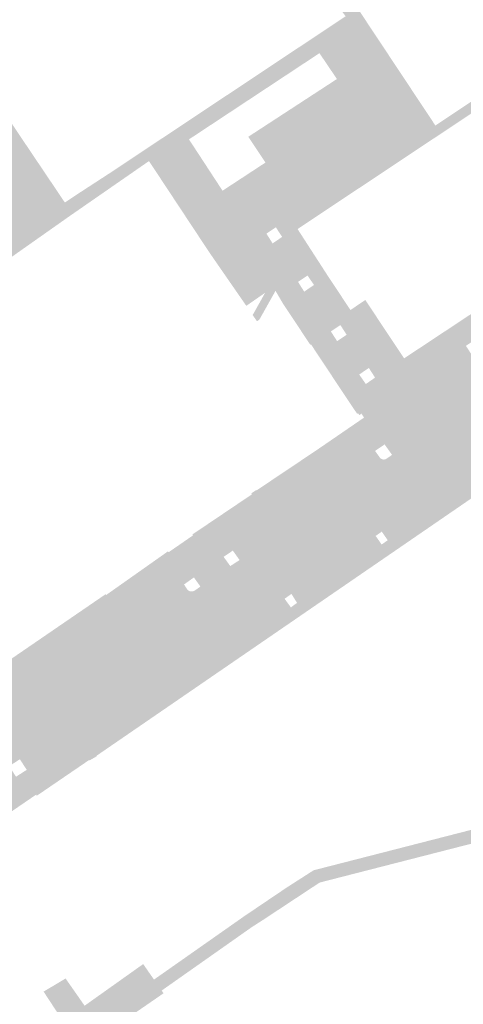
# Model space of a CAD drawing. Header units: inches. Extents: x 83502 to 84837, y 445986 to 447217.
# Tile 35 of 44: x 84079 to 84119, y 446887 to 446976. Entities that reach past the tile are written whole.
import ezdxf

# ---------------------------------------------------------------- set-up
doc = ezdxf.new("R2010")
doc.units = ezdxf.units.IN
doc.header["$MEASUREMENT"] = 0

msp = doc.modelspace()

# ---------------------------------------------------------------- hatches: boundary and pattern name
for points in [[(84105.904, 446973.29), (84100.034, 446969.415), (84099.571, 446970.844), (84107.893, 446976.374), (84108.268, 446976.623), (84107.317, 446977.91), (84108.48, 446978.666), (84109.263, 446977.487), (84116.39, 446966.753), (84116.883, 446966.01), (84103.924, 446957.398), (84102.65, 446961.333), (84105.68, 446963.269), (84107.061, 446961.233), (84114.929, 446966.403), (84108.999, 446975.335), (84107.932, 446974.63), (84105.904, 446973.29)], [(84105.904, 446973.29), (84107.932, 446974.63), (84108.999, 446975.335), (84114.929, 446966.403), (84107.061, 446961.233), (84105.68, 446963.269), (84102.484, 446961.227), (84101.023, 446963.407), (84099.464, 446965.733), (84107.483, 446970.954), (84105.904, 446973.29), (84105.904, 446973.29)], [(84073.18, 446974.26), (84078.202, 446966.734), (84080.313, 446963.598), (84082.877, 446959.79), (84084.199, 446960.672), (84087.049, 446962.524), (84091.357, 446965.387), (84095.354, 446968.042), (84099.571, 446970.844), (84100.034, 446969.415), (84094.102, 446965.5), (84097.138, 446960.862), (84098.627, 446958.637), (84102.484, 446961.227), (84102.65, 446961.333), (84103.924, 446957.398), (84106.714, 446953.083), (84108.71, 446950.079), (84110.05, 446950.988), (84113.56, 446945.71), (84110.935, 446943.97), (84110.372, 446944.843), (84108.364, 446947.841), (84107.799, 446948.718), (84105.41, 446952.345), (84104.822, 446953.197), (84102.528, 446956.685), (84101.961, 446957.554), (84101.103, 446956.986), (84098.567, 446955.307), (84096.581, 446958.317), (84095.244, 446957.411), (84091.427, 446963.203), (84090.926, 446962.871), (84090.484, 446963.539), (84083.278, 446958.548), (84082.294, 446957.855), (84081.071, 446959.545), (84072.732, 446971.437), (84072.676, 446971.498), (84072.605, 446971.552), (84072.526, 446971.593), (84072.441, 446971.621), (84072.353, 446971.633), (84072.263, 446971.631), (84072.176, 446971.613), (84072.076, 446971.573), (84070.591, 446970.542), (84070.492, 446970.921), (84070.906, 446971.215), (84070.438, 446971.942), (84070.257, 446971.808), (84070.007, 446972.756), (84072.831, 446974.711), (84073.18, 446974.26)], [(84072.749, 446971.413), (84081.071, 446959.545), (84077.481, 446957.033), (84068.837, 446969.444), (84068.879, 446969.444), (84068.92, 446969.447), (84068.961, 446969.454), (84069.001, 446969.464), (84069.04, 446969.478), (84069.078, 446969.495), (84069.114, 446969.515), (84069.148, 446969.539), (84072.035, 446971.545), (84072.073, 446971.568), (84072.113, 446971.588), (84072.155, 446971.604), (84072.198, 446971.617), (84072.241, 446971.626), (84072.286, 446971.631), (84072.33, 446971.633), (84072.375, 446971.63), (84072.419, 446971.624), (84072.462, 446971.614), (84072.505, 446971.6), (84072.546, 446971.583), (84072.586, 446971.562), (84072.623, 446971.538), (84072.659, 446971.511), (84072.691, 446971.481), (84072.722, 446971.448), (84072.749, 446971.413), (84072.749, 446971.413)], [(84122.048, 446970.522), (84122.989, 446971.148), (84123.487, 446970.399), (84116.883, 446966.01), (84116.39, 446966.753), (84119.053, 446968.526), (84120.384, 446969.413), (84122.048, 446970.522), (84122.048, 446970.522)], [(84102.484, 446961.227), (84098.627, 446958.637), (84097.138, 446960.862), (84100.254, 446962.903), (84101.023, 446963.407), (84102.484, 446961.227), (84102.484, 446961.227)], [(84091.427, 446963.203), (84095.244, 446957.411), (84094.756, 446957.081), (84090.926, 446962.871), (84091.427, 446963.203), (84091.427, 446963.203)], [(84137.557, 446959.066), (84119.151, 446946.847), (84118.276, 446946.266), (84118.202, 446946.387), (84111.299, 446941.841), (84112.873, 446939.46), (84110.136, 446937.599), (84110.22, 446937.481), (84101.925, 446931.82), (84101.888, 446931.787), (84101.855, 446931.751), (84101.824, 446931.712), (84101.798, 446931.671), (84101.775, 446931.627), (84101.756, 446931.582), (84101.741, 446931.535), (84101.73, 446931.487), (84101.724, 446931.438), (84101.721, 446931.389), (84101.724, 446931.34), (84101.73, 446931.291), (84101.741, 446931.244), (84101.756, 446931.197), (84101.775, 446931.151), (84101.798, 446931.108), (84102.248, 446930.53), (84102.27, 446930.49), (84102.288, 446930.448), (84102.303, 446930.404), (84102.313, 446930.359), (84102.319, 446930.314), (84102.321, 446930.268), (84102.319, 446930.222), (84102.313, 446930.177), (84102.303, 446930.132), (84102.289, 446930.089), (84102.27, 446930.047), (84102.249, 446930.007), (84102.223, 446929.968), (84102.194, 446929.933), (84102.163, 446929.9), (84102.128, 446929.87), (84098.679, 446927.485), (84098.069, 446928.34), (84097.236, 446927.775), (84097.838, 446926.942), (84097.179, 446926.488), (84095.139, 446925.084), (84094.549, 446925.913), (84093.655, 446925.28), (84093.533, 446925.456), (84093.507, 446925.489), (84093.477, 446925.52), (84093.446, 446925.548), (84093.412, 446925.574), (84093.376, 446925.597), (84093.338, 446925.616), (84093.299, 446925.632), (84093.258, 446925.645), (84093.217, 446925.655), (84093.175, 446925.661), (84093.133, 446925.664), (84093.09, 446925.663), (84093.048, 446925.658), (84093.007, 446925.65), (84092.966, 446925.638), (84092.926, 446925.623), (84092.888, 446925.605), (84092.851, 446925.584), (84079.588, 446916.482), (84079.553, 446916.456), (84079.521, 446916.427), (84079.491, 446916.395), (84079.464, 446916.36), (84079.44, 446916.324), (84079.419, 446916.285), (84079.402, 446916.245), (84079.389, 446916.204), (84079.379, 446916.161), (84079.373, 446916.118), (84079.371, 446916.074), (84079.372, 446916.031), (84079.378, 446915.987), (84079.387, 446915.945), (84079.4, 446915.903), (84079.416, 446915.863), (84079.436, 446915.824), (84079.459, 446915.787), (84079.85, 446915.217), (84079.873, 446915.175), (84079.893, 446915.13), (84079.908, 446915.085), (84079.919, 446915.037), (84079.926, 446914.99), (84079.928, 446914.941), (84079.926, 446914.893), (84079.919, 446914.845), (84079.908, 446914.798), (84079.893, 446914.752), (84079.873, 446914.708), (84079.85, 446914.666), (84079.823, 446914.626), (84079.792, 446914.588), (84079.758, 446914.554), (84079.721, 446914.523), (84079.473, 446914.352), (84079.264, 446914.209), (84079.164, 446914.362), (84076.531, 446912.568), (84075.883, 446913.487), (84074.96, 446912.837), (84075.608, 446911.917), (84073.699, 446910.602), (84073.19, 446911.41), (84072.264, 446910.787), (84072.051, 446911.082), (84072.04, 446911.099), (84072.028, 446911.115), (84072.015, 446911.13), (84072, 446911.144), (84071.984, 446911.156), (84071.968, 446911.166), (84071.95, 446911.176), (84071.931, 446911.183), (84071.912, 446911.189), (84071.892, 446911.193), (84071.873, 446911.195), (84071.853, 446911.196), (84071.833, 446911.195), (84071.813, 446911.191), (84071.793, 446911.187), (84071.775, 446911.18), (84071.756, 446911.172), (84071.739, 446911.162), (84063.04, 446905.191), (84063.026, 446905.184), (84063.013, 446905.175), (84063.001, 446905.165), (84062.99, 446905.154), (84062.98, 446905.143), (84062.97, 446905.13), (84062.962, 446905.117), (84062.956, 446905.103), (84062.95, 446905.088), (84062.946, 446905.073), (84062.943, 446905.058), (84062.942, 446905.042), (84062.942, 446905.027), (84062.943, 446905.011), (84062.946, 446904.996), (84062.95, 446904.981), (84062.955, 446904.966), (84062.962, 446904.952), (84062.97, 446904.939), (84062.979, 446904.926), (84063.555, 446904.101), (84063.576, 446904.062), (84063.594, 446904.021), (84063.608, 446903.979), (84063.618, 446903.936), (84063.626, 446903.892), (84063.629, 446903.848), (84063.629, 446903.804), (84063.625, 446903.76), (84063.617, 446903.716), (84063.606, 446903.673), (84063.591, 446903.631), (84063.573, 446903.591), (84063.552, 446903.552), (84063.527, 446903.515), (84063.499, 446903.481), (84063.469, 446903.448), (84063.436, 446903.419), (84063.401, 446903.392), (84063.363, 446903.369), (84063.323, 446903.349), (84063.282, 446903.333), (84063.239, 446903.32), (84063.195, 446903.311), (84063.151, 446903.306), (84063.107, 446903.304), (84063.062, 446903.306), (84063.018, 446903.312), (84062.975, 446903.321), (84062.932, 446903.335), (84062.891, 446903.351), (84062.851, 446903.371), (84062.813, 446903.395), (84062.777, 446903.421), (84062.744, 446903.45), (84062.713, 446903.482), (84062.685, 446903.517), (84062.12, 446904.336), (84062.109, 446904.351), (84062.098, 446904.365), (84062.085, 446904.378), (84062.071, 446904.389), (84062.056, 446904.4), (84062.04, 446904.409), (84062.023, 446904.416), (84062.006, 446904.422), (84061.988, 446904.427), (84061.97, 446904.43), (84061.952, 446904.431), (84061.933, 446904.431), (84061.915, 446904.429), (84061.897, 446904.426), (84061.879, 446904.42), (84061.862, 446904.414), (84061.846, 446904.406), (84061.83, 446904.396), (84053.544, 446898.706), (84053.531, 446898.7), (84053.518, 446898.693), (84053.506, 446898.684), (84053.494, 446898.675), (84053.484, 446898.665), (84053.474, 446898.654), (84053.466, 446898.642), (84053.458, 446898.629), (84053.451, 446898.616), (84053.446, 446898.602), (84053.442, 446898.588), (84053.439, 446898.574), (84053.437, 446898.559), (84053.437, 446898.545), (84053.438, 446898.53), (84053.44, 446898.516), (84053.443, 446898.501), (84053.447, 446898.487), (84053.453, 446898.474), (84053.46, 446898.461), (84053.468, 446898.449), (84053.476, 446898.437), (84053.486, 446898.426), (84053.497, 446898.416), (84053.352, 446898.373), (84051.769, 446900.606), (84060.605, 446906.649), (84073.152, 446915.229), (84073.099, 446915.307), (84074.265, 446916.104), (84074.326, 446916.02), (84078.742, 446919.044), (84082.951, 446921.926), (84086.559, 446924.396), (84086.617, 446924.333), (84088.713, 446925.811), (84092.203, 446928.272), (84092.264, 446928.195), (84094.464, 446929.712), (84094.405, 446929.793), (84099.796, 446933.424), (84099.739, 446933.506), (84100.188, 446933.811), (84100.211, 446933.776), (84105.643, 446937.414), (84109.403, 446939.991), (84109.94, 446940.359), (84109.697, 446940.713), (84109.507, 446940.583), (84109.388, 446940.756), (84109.314, 446940.706), (84108.757, 446941.519), (84108.313, 446942.188), (84110.098, 446943.391), (84110.935, 446943.97), (84113.56, 446945.71), (84117.476, 446948.301), (84137.273, 446961.398), (84138.434, 446959.644), (84137.557, 446959.066), (84137.557, 446959.066)], [(84078.05, 446954.867), (84074.494, 446952.146), (84072.112, 446950.429), (84070.45, 446949.231), (84069.129, 446951.204), (84072.66, 446953.67), (84073.021, 446953.876), (84073.814, 446953.729), (84077.033, 446955.998), (84077.226, 446956.827), (84077.481, 446957.033), (84081.071, 446959.545), (84082.294, 446957.855), (84078.05, 446954.867), (84078.05, 446954.867)], [(84098.567, 446955.307), (84100.989, 446951.636), (84099.287, 446950.457), (84095.96, 446955.261), (84094.756, 446957.081), (84095.244, 446957.411), (84096.519, 446958.275), (84096.581, 446958.317), (84098.567, 446955.307), (84098.567, 446955.307)], [(84105.41, 446952.345), (84107.799, 446948.718), (84106.936, 446948.149), (84107.499, 446947.268), (84108.364, 446947.841), (84110.372, 446944.843), (84109.5, 446944.251), (84110.098, 446943.391), (84108.313, 446942.188), (84105.129, 446946.988), (84105.072, 446946.948), (84102.617, 446950.635), (84101.93, 446951.812), (84101.701, 446952.145), (84101.022, 446951.695), (84100.989, 446951.636), (84098.567, 446955.307), (84101.103, 446956.986), (84101.668, 446956.098), (84102.528, 446956.685), (84104.822, 446953.197), (84103.967, 446952.62), (84104.524, 446951.741), (84105.41, 446952.345), (84105.41, 446952.345)], [(84101.93, 446951.812), (84100.467, 446949.21), (84100.253, 446949.063), (84099.863, 446949.625), (84100.989, 446951.636), (84101.022, 446951.695), (84101.701, 446952.145), (84101.93, 446951.812), (84101.93, 446951.812)], [(84136.336, 446944.062), (84128.683, 446939.19), (84123.007, 446935.407), (84121.644, 446934.429), (84117.431, 446931.539), (84113.308, 446928.71), (84109.193, 446925.887), (84105.151, 446923.114), (84101.127, 446920.353), (84097.069, 446917.57), (84093.045, 446914.809), (84089.07, 446912.082), (84085.741, 446909.798), (84085.769, 446909.757), (84085.085, 446909.366), (84085.07, 446909.414), (84085.036, 446909.391), (84080.327, 446906.179), (84080.286, 446906.292), (84077.056, 446904.08), (84076.836, 446904.426), (84073.646, 446902.216), (84073.868, 446901.896), (84070.68, 446899.713), (84070.711, 446899.576), (84066.575, 446896.763), (84062.523, 446894.007), (84058.388, 446891.196), (84058.237, 446891.093), (84057.006, 446892.893), (84057.127, 446892.982), (84057.15, 446892.969), (84057.174, 446892.959), (84057.2, 446892.95), (84057.225, 446892.944), (84057.252, 446892.94), (84057.278, 446892.938), (84057.305, 446892.939), (84057.331, 446892.942), (84057.357, 446892.947), (84057.383, 446892.954), (84057.407, 446892.964), (84057.431, 446892.976), (84060.12, 446894.829), (84060.722, 446893.929), (84061.567, 446894.539), (84060.982, 446895.424), (84065.71, 446898.647), (84065.724, 446898.656), (84065.738, 446898.666), (84065.75, 446898.678), (84065.762, 446898.69), (84065.772, 446898.703), (84065.781, 446898.718), (84065.789, 446898.733), (84065.795, 446898.748), (84065.8, 446898.764), (84065.804, 446898.781), (84065.806, 446898.798), (84065.807, 446898.815), (84065.806, 446898.832), (84065.804, 446898.848), (84065.8, 446898.865), (84065.794, 446898.881), (84065.788, 446898.897), (84065.78, 446898.912), (84065.771, 446898.926), (84065.76, 446898.939), (84065.182, 446899.78), (84065.165, 446899.822), (84065.151, 446899.864), (84065.142, 446899.908), (84065.136, 446899.953), (84065.134, 446899.998), (84065.136, 446900.043), (84065.142, 446900.087), (84065.152, 446900.131), (84065.166, 446900.174), (84065.183, 446900.215), (84065.204, 446900.255), (84065.228, 446900.292), (84065.256, 446900.328), (84065.286, 446900.361), (84065.319, 446900.391), (84065.355, 446900.418), (84065.396, 446900.441), (84065.439, 446900.46), (84065.483, 446900.475), (84065.528, 446900.487), (84065.574, 446900.494), (84065.621, 446900.498), (84065.667, 446900.497), (84065.714, 446900.493), (84065.76, 446900.485), (84065.805, 446900.472), (84065.849, 446900.456), (84065.891, 446900.436), (84065.931, 446900.413), (84065.969, 446900.386), (84066.005, 446900.356), (84066.038, 446900.323), (84066.618, 446899.532), (84066.624, 446899.519), (84066.632, 446899.507), (84066.64, 446899.496), (84066.65, 446899.485), (84066.66, 446899.475), (84066.671, 446899.466), (84066.683, 446899.459), (84066.695, 446899.452), (84066.709, 446899.446), (84066.722, 446899.442), (84066.736, 446899.439), (84066.75, 446899.437), (84066.764, 446899.437), (84066.779, 446899.437), (84066.793, 446899.439), (84066.807, 446899.442), (84066.82, 446899.447), (84066.833, 446899.453), (84066.846, 446899.459), (84066.858, 446899.467), (84066.869, 446899.476), (84066.879, 446899.486), (84072.364, 446903.205), (84072.93, 446902.381), (84073.784, 446902.967), (84073.218, 446903.791), (84075.608, 446905.436), (84075.622, 446905.444), (84075.636, 446905.452), (84075.649, 446905.462), (84075.66, 446905.473), (84075.671, 446905.485), (84075.681, 446905.498), (84075.69, 446905.512), (84075.697, 446905.526), (84075.704, 446905.541), (84075.708, 446905.556), (84075.712, 446905.572), (84075.714, 446905.588), (84075.715, 446905.604), (84075.714, 446905.62), (84075.712, 446905.636), (84075.709, 446905.652), (84075.704, 446905.668), (84075.698, 446905.683), (84075.691, 446905.697), (84075.682, 446905.711), (84075.673, 446905.724), (84075.662, 446905.736), (84075.101, 446906.559), (84075.079, 446906.592), (84075.06, 446906.626), (84075.044, 446906.662), (84075.032, 446906.699), (84075.022, 446906.737), (84075.016, 446906.776), (84075.013, 446906.816), (84075.013, 446906.855), (84075.017, 446906.894), (84075.024, 446906.933), (84075.035, 446906.971), (84075.048, 446907.008), (84075.065, 446907.043), (84075.085, 446907.077), (84075.107, 446907.109), (84075.132, 446907.14), (84075.16, 446907.168), (84075.19, 446907.193), (84075.529, 446907.398), (84075.753, 446907.533), (84075.81, 446907.475), (84077.84, 446908.862), (84078.457, 446907.903), (84079.425, 446908.526), (84078.808, 446909.484), (84081.331, 446911.244), (84081.256, 446911.351), (84081.438, 446911.484), (84081.675, 446911.655), (84081.711, 446911.676), (84081.749, 446911.695), (84081.789, 446911.709), (84081.83, 446911.721), (84081.871, 446911.729), (84081.913, 446911.734), (84081.955, 446911.735), (84081.997, 446911.732), (84082.039, 446911.726), (84082.083, 446911.716), (84082.126, 446911.701), (84082.167, 446911.683), (84082.207, 446911.661), (84082.244, 446911.636), (84082.279, 446911.608), (84082.312, 446911.576), (84082.341, 446911.542), (84082.367, 446911.505), (84082.739, 446910.926), (84082.763, 446910.89), (84082.791, 446910.856), (84082.821, 446910.825), (84082.854, 446910.797), (84082.89, 446910.772), (84082.927, 446910.75), (84082.967, 446910.732), (84083.008, 446910.717), (84083.05, 446910.706), (84083.093, 446910.699), (84083.136, 446910.696), (84083.18, 446910.697), (84083.223, 446910.701), (84083.266, 446910.71), (84083.308, 446910.723), (84083.348, 446910.739), (84083.387, 446910.759), (84083.424, 446910.782), (84090.698, 446915.751), (84091.44, 446916.261), (84096.679, 446919.839), (84096.714, 446919.865), (84096.747, 446919.894), (84096.777, 446919.925), (84096.805, 446919.959), (84096.829, 446919.995), (84096.85, 446920.033), (84096.867, 446920.073), (84096.882, 446920.115), (84096.892, 446920.157), (84096.899, 446920.2), (84096.902, 446920.243), (84096.901, 446920.287), (84096.896, 446920.33), (84096.888, 446920.373), (84096.876, 446920.415), (84096.86, 446920.456), (84096.841, 446920.495), (84096.819, 446920.532), (84096.421, 446921.131), (84096.399, 446921.167), (84096.381, 446921.204), (84096.365, 446921.243), (84096.353, 446921.283), (84096.344, 446921.324), (84096.339, 446921.366), (84096.337, 446921.408), (84096.339, 446921.449), (84096.344, 446921.491), (84096.353, 446921.532), (84096.365, 446921.572), (84096.38, 446921.611), (84096.399, 446921.649), (84096.421, 446921.684), (84096.445, 446921.718), (84096.473, 446921.75), (84096.503, 446921.779), (84096.535, 446921.806), (84096.783, 446921.974), (84099.238, 446923.639), (84099.9, 446924.089), (84099.973, 446924.138), (84100.007, 446924.154), (84100.043, 446924.166), (84100.08, 446924.176), (84100.117, 446924.183), (84100.155, 446924.186), (84100.192, 446924.186), (84100.23, 446924.183), (84100.267, 446924.176), (84100.304, 446924.167), (84100.34, 446924.154), (84100.374, 446924.139), (84100.407, 446924.121), (84100.438, 446924.099), (84100.468, 446924.076), (84100.495, 446924.05), (84100.52, 446924.021), (84100.542, 446923.991), (84100.562, 446923.959), (84100.995, 446923.384), (84101.025, 446923.349), (84101.058, 446923.317), (84101.094, 446923.288), (84101.132, 446923.262), (84101.173, 446923.24), (84101.215, 446923.221), (84101.258, 446923.205), (84101.303, 446923.194), (84101.348, 446923.186), (84101.394, 446923.182), (84101.44, 446923.182), (84101.486, 446923.186), (84101.532, 446923.194), (84101.576, 446923.206), (84101.62, 446923.222), (84101.662, 446923.241), (84101.702, 446923.264), (84101.74, 446923.29), (84102.751, 446923.982), (84103.32, 446923.208), (84103.876, 446923.613), (84103.37, 446924.428), (84110.986, 446929.666), (84111.528, 446928.888), (84112.08, 446929.273), (84111.541, 446930.055), (84114.122, 446931.857), (84114.221, 446931.734), (84124.348, 446938.594), (84124.145, 446938.899), (84124.264, 446939.003), (84124.289, 446938.967), (84124.318, 446938.934), (84124.349, 446938.902), (84124.383, 446938.874), (84124.419, 446938.849), (84124.457, 446938.826), (84124.496, 446938.808), (84124.538, 446938.792), (84124.58, 446938.78), (84124.623, 446938.772), (84124.667, 446938.767), (84124.711, 446938.766), (84124.755, 446938.769), (84124.799, 446938.775), (84124.842, 446938.785), (84124.883, 446938.799), (84124.924, 446938.816), (84124.963, 446938.837), (84126.381, 446939.782), (84142.453, 446950.485), (84142.493, 446950.505), (84142.531, 446950.528), (84142.567, 446950.554), (84142.601, 446950.584), (84142.632, 446950.616), (84142.66, 446950.651), (84142.685, 446950.688), (84142.706, 446950.727), (84142.724, 446950.768), (84142.738, 446950.81), (84143.958, 446948.871), (84139.757, 446946.22), (84139.529, 446946.076), (84136.336, 446944.062), (84136.336, 446944.062)], [(84124.348, 446938.594), (84114.221, 446931.734), (84114.122, 446931.857), (84114.156, 446931.884), (84114.188, 446931.915), (84114.217, 446931.947), (84114.243, 446931.982), (84114.266, 446932.02), (84114.285, 446932.059), (84114.301, 446932.099), (84114.314, 446932.141), (84114.323, 446932.184), (84114.328, 446932.227), (84114.33, 446932.271), (84114.328, 446932.315), (84114.322, 446932.358), (84114.312, 446932.401), (84114.299, 446932.443), (84114.282, 446932.483), (84114.262, 446932.522), (84114.238, 446932.559), (84113.835, 446933.129), (84113.809, 446933.163), (84113.786, 446933.199), (84113.767, 446933.237), (84113.751, 446933.277), (84113.738, 446933.318), (84113.73, 446933.36), (84113.725, 446933.402), (84113.724, 446933.445), (84113.727, 446933.488), (84113.734, 446933.53), (84113.744, 446933.572), (84113.759, 446933.612), (84113.777, 446933.651), (84113.798, 446933.688), (84113.823, 446933.723), (84113.85, 446933.756), (84113.881, 446933.786), (84113.914, 446933.813), (84113.485, 446933.515), (84111.606, 446936.394), (84111.929, 446936.616), (84112.471, 446936.989), (84111.798, 446937.935), (84110.933, 446937.347), (84110.906, 446937.382), (84110.876, 446937.415), (84110.843, 446937.445), (84110.808, 446937.473), (84110.77, 446937.497), (84110.731, 446937.518), (84110.69, 446937.535), (84110.647, 446937.549), (84110.604, 446937.559), (84110.56, 446937.565), (84110.515, 446937.568), (84110.471, 446937.567), (84110.426, 446937.562), (84110.383, 446937.553), (84110.34, 446937.54), (84110.298, 446937.524), (84110.258, 446937.504), (84110.22, 446937.481), (84110.136, 446937.599), (84112.873, 446939.46), (84111.299, 446941.841), (84118.202, 446946.387), (84118.276, 446946.266), (84119.151, 446946.847), (84122.073, 446942.348), (84121.636, 446942.058), (84121.19, 446941.78), (84121.786, 446940.888), (84122.606, 446941.491), (84124.264, 446939.003), (84124.145, 446938.899), (84124.348, 446938.594), (84124.348, 446938.594)], [(84111.606, 446936.394), (84102.128, 446929.87), (84102.163, 446929.9), (84102.194, 446929.933), (84102.223, 446929.968), (84102.249, 446930.007), (84102.27, 446930.047), (84102.289, 446930.089), (84102.303, 446930.132), (84102.313, 446930.177), (84102.319, 446930.222), (84102.321, 446930.268), (84102.319, 446930.314), (84102.313, 446930.359), (84102.303, 446930.404), (84102.288, 446930.448), (84102.27, 446930.49), (84102.248, 446930.53), (84101.798, 446931.108), (84101.775, 446931.151), (84101.756, 446931.197), (84101.741, 446931.244), (84101.73, 446931.291), (84101.724, 446931.34), (84101.721, 446931.389), (84101.724, 446931.438), (84101.73, 446931.487), (84101.741, 446931.535), (84101.756, 446931.582), (84101.775, 446931.627), (84101.798, 446931.671), (84101.824, 446931.712), (84101.855, 446931.751), (84101.888, 446931.787), (84101.925, 446931.82), (84110.22, 446937.481), (84110.258, 446937.504), (84110.298, 446937.524), (84110.34, 446937.54), (84110.383, 446937.553), (84110.426, 446937.562), (84110.471, 446937.567), (84110.515, 446937.568), (84110.56, 446937.565), (84110.604, 446937.559), (84110.647, 446937.549), (84110.69, 446937.535), (84110.731, 446937.518), (84110.77, 446937.497), (84110.808, 446937.473), (84110.843, 446937.445), (84110.876, 446937.415), (84110.906, 446937.382), (84110.933, 446937.347), (84111.344, 446936.779), (84111.368, 446936.745), (84111.395, 446936.713), (84111.424, 446936.684), (84111.456, 446936.658), (84111.491, 446936.635), (84111.527, 446936.615), (84111.566, 446936.598), (84111.605, 446936.585), (84111.646, 446936.576), (84111.687, 446936.57), (84111.728, 446936.568), (84111.77, 446936.57), (84111.811, 446936.576), (84111.852, 446936.586), (84111.891, 446936.599), (84111.929, 446936.616), (84111.606, 446936.394), (84111.606, 446936.394)], [(84113.485, 446933.515), (84099.973, 446924.138), (84099.9, 446924.089), (84097.838, 446926.942), (84098.679, 446927.485), (84102.128, 446929.87), (84111.606, 446936.394), (84113.485, 446933.515), (84113.485, 446933.515)], [(84110.986, 446929.666), (84103.37, 446924.428), (84102.751, 446923.982), (84101.74, 446923.29), (84101.702, 446923.264), (84101.662, 446923.241), (84101.62, 446923.222), (84101.576, 446923.206), (84101.532, 446923.194), (84101.486, 446923.186), (84101.44, 446923.182), (84101.394, 446923.182), (84101.348, 446923.186), (84101.303, 446923.194), (84101.258, 446923.205), (84101.215, 446923.221), (84101.173, 446923.24), (84101.132, 446923.262), (84101.094, 446923.288), (84101.058, 446923.317), (84101.025, 446923.349), (84100.995, 446923.384), (84100.562, 446923.959), (84100.542, 446923.991), (84100.52, 446924.021), (84100.495, 446924.05), (84100.468, 446924.076), (84100.438, 446924.099), (84100.407, 446924.121), (84100.374, 446924.139), (84100.34, 446924.154), (84100.304, 446924.167), (84100.267, 446924.176), (84100.23, 446924.183), (84100.192, 446924.186), (84100.155, 446924.186), (84100.117, 446924.183), (84100.08, 446924.176), (84100.043, 446924.166), (84100.007, 446924.154), (84099.973, 446924.138), (84113.485, 446933.515), (84113.914, 446933.813), (84113.881, 446933.786), (84113.85, 446933.756), (84113.823, 446933.723), (84113.798, 446933.688), (84113.777, 446933.651), (84113.759, 446933.612), (84113.744, 446933.572), (84113.734, 446933.53), (84113.727, 446933.488), (84113.724, 446933.445), (84113.725, 446933.402), (84113.73, 446933.36), (84113.738, 446933.318), (84113.751, 446933.277), (84113.767, 446933.237), (84113.786, 446933.199), (84113.809, 446933.163), (84113.835, 446933.129), (84114.238, 446932.559), (84114.262, 446932.522), (84114.282, 446932.483), (84114.299, 446932.443), (84114.312, 446932.401), (84114.322, 446932.358), (84114.328, 446932.315), (84114.33, 446932.271), (84114.328, 446932.227), (84114.323, 446932.184), (84114.314, 446932.141), (84114.301, 446932.099), (84114.285, 446932.059), (84114.266, 446932.02), (84114.243, 446931.982), (84114.217, 446931.947), (84114.188, 446931.915), (84114.156, 446931.884), (84114.122, 446931.857), (84111.541, 446930.055), (84110.986, 446929.666), (84110.986, 446929.666)], [(84099.238, 446923.639), (84096.783, 446921.974), (84096.535, 446921.806), (84096.122, 446921.524), (84094.176, 446924.428), (84094.588, 446924.711), (84094.836, 446924.879), (84095.139, 446925.084), (84097.179, 446926.488), (84097.838, 446926.942), (84099.9, 446924.089), (84099.238, 446923.639), (84099.238, 446923.639)], [(84094.176, 446924.428), (84080.132, 446914.805), (84079.721, 446914.523), (84079.758, 446914.554), (84079.792, 446914.588), (84079.823, 446914.626), (84079.85, 446914.666), (84079.873, 446914.708), (84079.893, 446914.752), (84079.908, 446914.798), (84079.919, 446914.845), (84079.926, 446914.893), (84079.928, 446914.941), (84079.926, 446914.99), (84079.919, 446915.037), (84079.908, 446915.085), (84079.893, 446915.13), (84079.873, 446915.175), (84079.85, 446915.217), (84079.459, 446915.787), (84079.436, 446915.824), (84079.416, 446915.863), (84079.4, 446915.903), (84079.387, 446915.945), (84079.378, 446915.987), (84079.372, 446916.031), (84079.371, 446916.074), (84079.373, 446916.118), (84079.379, 446916.161), (84079.389, 446916.204), (84079.402, 446916.245), (84079.419, 446916.285), (84079.44, 446916.324), (84079.464, 446916.36), (84079.491, 446916.395), (84079.521, 446916.427), (84079.553, 446916.456), (84079.588, 446916.482), (84092.851, 446925.584), (84092.888, 446925.605), (84092.926, 446925.623), (84092.966, 446925.638), (84093.007, 446925.65), (84093.048, 446925.658), (84093.09, 446925.663), (84093.133, 446925.664), (84093.175, 446925.661), (84093.217, 446925.655), (84093.258, 446925.645), (84093.299, 446925.632), (84093.338, 446925.616), (84093.376, 446925.597), (84093.412, 446925.574), (84093.446, 446925.548), (84093.477, 446925.52), (84093.507, 446925.489), (84093.533, 446925.456), (84093.655, 446925.28), (84093.938, 446924.842), (84093.967, 446924.807), (84093.999, 446924.775), (84094.034, 446924.746), (84094.071, 446924.721), (84094.11, 446924.698), (84094.151, 446924.68), (84094.194, 446924.665), (84094.238, 446924.654), (84094.283, 446924.647), (84094.328, 446924.644), (84094.373, 446924.645), (84094.418, 446924.651), (84094.463, 446924.66), (84094.506, 446924.673), (84094.548, 446924.69), (84094.588, 446924.711), (84094.176, 446924.428), (84094.176, 446924.428)], [(84096.122, 446921.524), (84082.095, 446911.941), (84080.132, 446914.805), (84094.176, 446924.428), (84096.122, 446921.524), (84096.122, 446921.524)], [(84091.44, 446916.261), (84090.698, 446915.751), (84083.424, 446910.782), (84083.387, 446910.759), (84083.348, 446910.739), (84083.308, 446910.723), (84083.266, 446910.71), (84083.223, 446910.701), (84083.18, 446910.697), (84083.136, 446910.696), (84083.093, 446910.699), (84083.05, 446910.706), (84083.008, 446910.717), (84082.967, 446910.732), (84082.927, 446910.75), (84082.89, 446910.772), (84082.854, 446910.797), (84082.821, 446910.825), (84082.791, 446910.856), (84082.763, 446910.89), (84082.739, 446910.926), (84082.367, 446911.505), (84082.341, 446911.542), (84082.312, 446911.576), (84082.279, 446911.608), (84082.244, 446911.636), (84082.207, 446911.661), (84082.167, 446911.683), (84082.126, 446911.701), (84082.083, 446911.716), (84082.039, 446911.726), (84081.997, 446911.732), (84081.955, 446911.735), (84081.913, 446911.734), (84081.871, 446911.729), (84081.83, 446911.721), (84081.789, 446911.709), (84081.749, 446911.695), (84081.711, 446911.676), (84081.675, 446911.655), (84082.095, 446911.941), (84096.122, 446921.524), (84096.535, 446921.806), (84096.503, 446921.779), (84096.473, 446921.75), (84096.445, 446921.718), (84096.421, 446921.684), (84096.399, 446921.649), (84096.38, 446921.611), (84096.365, 446921.572), (84096.353, 446921.532), (84096.344, 446921.491), (84096.339, 446921.449), (84096.337, 446921.408), (84096.339, 446921.366), (84096.344, 446921.324), (84096.353, 446921.283), (84096.365, 446921.243), (84096.381, 446921.204), (84096.399, 446921.167), (84096.421, 446921.131), (84096.819, 446920.532), (84096.841, 446920.495), (84096.86, 446920.456), (84096.876, 446920.415), (84096.888, 446920.373), (84096.896, 446920.33), (84096.901, 446920.287), (84096.902, 446920.243), (84096.899, 446920.2), (84096.892, 446920.157), (84096.882, 446920.115), (84096.867, 446920.073), (84096.85, 446920.033), (84096.829, 446919.995), (84096.805, 446919.959), (84096.777, 446919.925), (84096.747, 446919.894), (84096.714, 446919.865), (84096.679, 446919.839), (84091.44, 446916.261), (84091.44, 446916.261)], [(84077.84, 446908.862), (84075.81, 446907.475), (84075.753, 446907.533), (84075.529, 446907.398), (84075.19, 446907.193), (84074.857, 446906.964), (84073.038, 446909.687), (84072.913, 446909.895), (84073.298, 446910.158), (84073.57, 446910.351), (84073.779, 446910.5), (84073.699, 446910.602), (84075.608, 446911.917), (84076.531, 446912.568), (84079.164, 446914.362), (84079.264, 446914.209), (84079.473, 446914.352), (84079.721, 446914.523), (84080.132, 446914.805), (84082.095, 446911.941), (84081.675, 446911.655), (84081.438, 446911.484), (84081.256, 446911.351), (84081.331, 446911.244), (84078.808, 446909.484), (84077.84, 446908.862), (84077.84, 446908.862)], [(84097.34, 446892.594), (84091.631, 446888.58), (84091.803, 446888.335), (84073.814, 446875.938), (84073.757, 446876.02), (84065.616, 446870.301), (84064.841, 446871.408), (84066.793, 446872.713), (84071.721, 446876.005), (84073.898, 446877.46), (84083.789, 446884.163), (84080.952, 446888.486), (84082.942, 446889.67), (84084.66, 446887.211), (84089.959, 446890.974), (84090.072, 446890.812), (84090.938, 446889.572), (84099.106, 446895.303), (84102.958, 446897.901), (84105.375, 446899.449), (84108.097, 446900.146), (84135.14, 446907.077), (84135.444, 446905.897), (84132.074, 446905.034), (84129.731, 446904.434), (84126.538, 446903.617), (84123.34, 446902.798), (84121.016, 446902.203), (84117.816, 446901.384), (84114.625, 446900.567), (84112.31, 446899.975), (84109.114, 446899.157), (84105.919, 446898.339), (84100.805, 446894.966), (84099.793, 446894.319), (84097.34, 446892.594), (84097.34, 446892.594)]]:
    msp.add_hatch(color=256).paths.add_polyline_path(points, flags=0)

doc.saveas('drawing.dxf')
